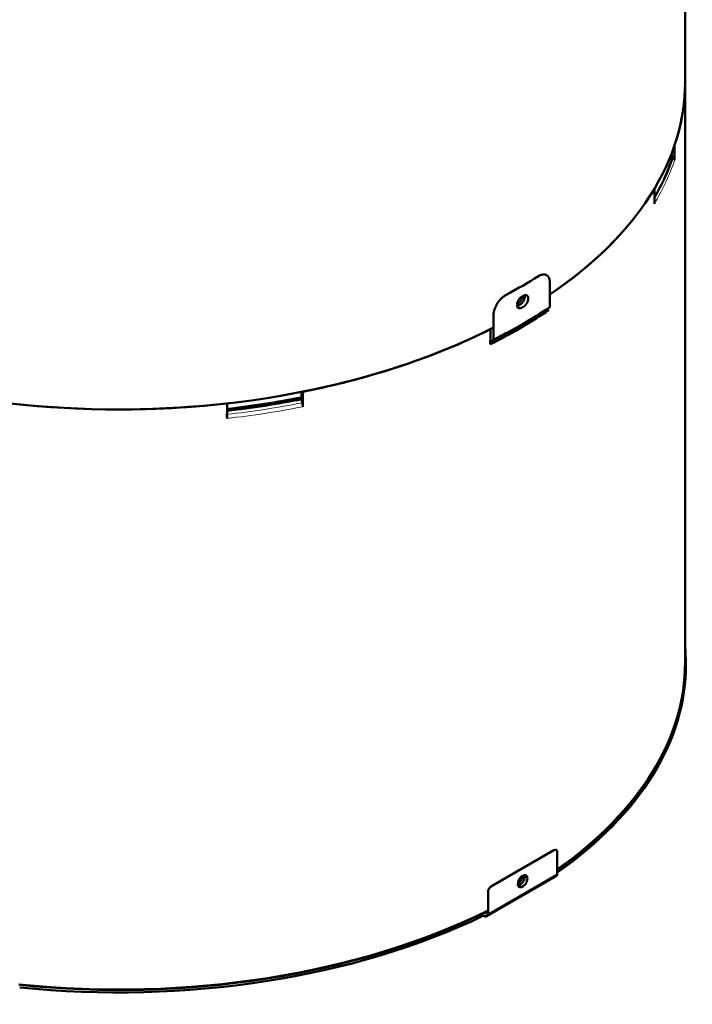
# Model space of a CAD drawing. Header units: millimetres. Extents: x 5 to 579, y 5 to 290.
# Tile 22 of 85: x 348 to 375, y 86 to 126. Entities that reach past the tile are written whole.
import ezdxf

# ---------------------------------------------------------------- set-up
doc = ezdxf.new("R2010")
doc.units = ezdxf.units.MM
doc.layers.add('1', color=7, linetype='Continuous', true_color=0xffffff)

msp = doc.modelspace()

# ---------------------------------------------------------------- linework, layer by layer
at = {"layer": '1', "color": 18, "linetype": 'Continuous', "lineweight": 50}
for p, q in [((375.03394, 123.34348), (375.03394, 147.02188)), ((375.03394, 99.66508), (375.03394, 123.34348)), ((374.60672, 120.78924), (374.60672, 120.17687)), ((374.49052, 120.46644), (374.49052, 120.36723)), ((374.49052, 120.36723), (374.54433, 120.31354)), ((374.49137, 120.19735), (374.49137, 120.36639)), ((373.7785, 118.3923), (373.7785, 119.00468)), ((369.51377, 114.16958), (369.51377, 115.16363)), ((367.21324, 113.83541), (367.21324, 112.84137)), ((369.36283, 114.07032), (369.36283, 114.0058)), ((369.36283, 113.99948), (369.36283, 113.97381)), ((369.38493, 114.02045), (369.46514, 114.06697)), ((368.28296, 113.33819), (368.35811, 113.38157)), ((368.48792, 113.53131), (368.48792, 113.52442)), ((368.60404, 113.59955), (368.60404, 113.59463)), ((367.09168, 112.83423), (367.09168, 113.27421)), ((368.03732, 113.26151), (368.03732, 113.27563)), ((367.08203, 112.65699), (367.08203, 112.82937)), ((367.17096, 112.74243), (367.10124, 112.70196)), ((359.37596, 110.49071), (359.37596, 110.70951)), ((359.39784, 110.34707), (359.39784, 110.71381)), ((359.42897, 110.71998), (359.42897, 110.1076)), ((356.33801, 109.62943), (356.33801, 110.2418)), ((359.39784, 110.36535), (359.3855, 110.41699)), ((359.41226, 110.27064), (359.39784, 110.34707)), ((359.40201, 110.32497), (359.40201, 110.3479)), ((369.67646, 92.00634), (367.13088, 90.53665)), ((369.81788, 91.04288), (369.81788, 91.92469)), ((366.94389, 89.30917), (369.77232, 90.94217)), ((366.98946, 90.2917), (366.98946, 89.40988)), ((366.80805, 89.43297), (366.83389, 89.41805)), ((366.83389, 89.32007), (366.80805, 89.33499)), ((366.83389, 89.41805), (366.98946, 89.50786))]:
    msp.add_line(p, q, dxfattribs=at)
at = {"layer": '1', "color": 18, "linetype": 'Continuous', "lineweight": 13}
for p, q in [((368.40307, 113.47386), (368.40307, 113.48212)), ((368.12144, 113.30954), (368.12144, 113.32229)), ((369.81788, 91.04288), (366.98946, 89.40988)), ((366.98946, 89.40989), (366.83389, 89.32007))]:
    msp.add_line(p, q, dxfattribs=at)
at = {"layer": '1', "color": 18, "linetype": 'Continuous', "lineweight": 50}
for centre, major_axis, start_param, end_param in [((351.91394, 123.34348), (-23.12, 0), 2.43598964, 3.14159126), ((351.91394, 123.34348), (23.12, 0), 6.09064543, 6.28318531), ((351.91394, 122.85813), (23.05556, 0), 5.96035809, 6.09083931), ((351.91394, 122.73111), (-23, 0), 2.8908892, 2.94960644), ((351.91394, 122.90349), (23, 0), 6.09100737, 6.09119909), ((351.91394, 123.34348), (23.12, 0), 5.57761228, 5.95212641), ((351.91394, 124.56823), (23.32, 0), 5.45799564, 5.53757865), ((351.91394, 124.13957), (-23.32, 0), 2.35405041, 2.35833857), ((351.91394, 123.00263), (-23.32, 0), 2.28638132, 2.42600766), ((351.91394, 123.69049), (23.12, 0), 5.49562451, 5.49994978), ((351.91394, 123.69049), (23.32, 0), 5.49564306, 5.49993123), ((351.91394, 122.73111), (23.12, 0), 5.42797397, 5.56760031), ((351.91394, 122.73111), (-23, 0), 2.29092656, 2.40071523), ((351.91394, 122.78884), (-23.14929, 0), 2.28638132, 2.42600766), ((351.91394, 122.87562), (23.25556, 0), 5.42797397, 5.56760031), ((351.91394, 123.34348), (-23.12, 0), 1.37826503, 2.29393975), ((351.91394, 123.34348), (23.12, 0), 5.04344788, 5.42852763), ((351.91394, 122.90349), (-23.12, 0), 2.28638132, 2.28693498), ((351.91394, 123.34348), (23.12, 0), 4.5198491, 4.90492886), ((351.91394, 123.00263), (-22.92, 0), 1.76503838, 1.90240888), ((351.91394, 122.9449), (22.94929, 0), 4.90638015, 5.04400154), ((351.91394, 122.90349), (-23, 0), 1.90221716, 1.90240888), ((351.91394, 99.66508), (-23.15, 0), 2.45497513, 3.1924958), ((351.91394, 99.66508), (-23.12, 0), 2.45651764, 3.14159126), ((351.91394, 99.5671), (23.15, 0), 5.59656778, 6.28684091), ((369.67646, 91.84304), (0.1, 0.17321), 5.49778714, 7.06858347), ((368.40367, 90.74077), (-0.1375, -0.23816), 2.09476089, 5.23635355), ((369.66232, 91.13269), (0.11, -0.19053), 0, 0.78539816), ((367.13088, 90.37335), (0.1, 0.17321), 0.78539816, 2.35619449), ((368.40367, 90.74077), (-0.1375, -0.23816), 5.23635355, 8.3779462), ((351.91394, 100.01209), (23.12, 0), 5.49562451, 5.49994978), ((351.91394, 99.66508), (-23.12, 0), 1.39375786, 2.28110975), ((351.91394, 99.66508), (-23.15, 0), 1.39549786, 2.26969357), ((351.91394, 99.5671), (23.15, 0), 4.53709051, 5.41128622), ((366.83389, 89.4997), (-0.11, 0.19053), 2.35619449, 3.92699082)]:
    msp.add_ellipse(centre, major_axis=major_axis, ratio=0.57735, start_param=start_param, end_param=end_param, dxfattribs=at)
at = {"layer": '1', "color": 18, "linetype": 'Continuous', "lineweight": 13}
for centre, major_axis, start_param, end_param in [((351.91394, 122.73111), (-23.12, 0), 2.81053376, 2.94905278), ((351.91394, 122.85813), (-23.05556, 0), 1.76314232, 1.90204911), ((351.91394, 122.73111), (-23.12, 0), 1.7633362, 1.90185523)]:
    msp.add_ellipse(centre, major_axis=major_axis, ratio=0.57735, start_param=start_param, end_param=end_param, dxfattribs=at)
at = {"layer": '1', "color": 18, "linetype": 'Continuous', "lineweight": 50}
for points, knots in [([(374.60672, 120.17687), (374.60672, 120.1828), (374.60602, 120.19467), (374.60297, 120.21249), (374.5996, 120.22439), (374.59656, 120.23332), (374.59546, 120.2363), (374.5931, 120.24224), (374.59184, 120.24519), (374.58517, 120.25981), (374.57864, 120.27112), (374.56899, 120.28481), (374.56699, 120.28752), (374.56283, 120.2929), (374.56068, 120.29557), (374.554, 120.30347), (374.54929, 120.30858), (374.54433, 120.31354)], [0, 0, 0, 0, 0.125, 0.25, 0.375, 0.375, 0.4375, 0.4375, 0.5, 0.5, 0.75, 0.75, 0.8125, 0.8125, 0.875, 0.875, 1, 1, 1, 1]), ([(369.51377, 115.16363), (369.51377, 115.1825), (369.51227, 115.21904), (369.50783, 115.25321), (369.50338, 115.27795), (369.50171, 115.28606), (369.49802, 115.30184), (369.496, 115.30953), (369.48942, 115.33198), (369.47928, 115.36032), (369.46643, 115.3855), (369.45575, 115.40319), (369.45202, 115.40889), (369.44615, 115.41712), (369.44415, 115.41982), (369.44007, 115.4251), (369.438, 115.42767), (369.42744, 115.44024), (369.41842, 115.4493), (369.39927, 115.46552), (369.38914, 115.47267), (369.36774, 115.48505), (369.35648, 115.49028), (369.34167, 115.49558), (369.33866, 115.49658), (369.33262, 115.49844), (369.32957, 115.49931), (369.32035, 115.50171), (369.31411, 115.50305), (369.29511, 115.5063), (369.26902, 115.50858), (369.24141, 115.50681), (369.22012, 115.50393), (369.21292, 115.50271), (369.20198, 115.50049), (369.19831, 115.49968), (369.19097, 115.49795), (369.18728, 115.49702), (369.16882, 115.49206), (369.1539, 115.48711), (369.12376, 115.47529), (369.10854, 115.46842), (369.0778, 115.45275), (369.06228, 115.44395), (369.0466, 115.43414)], [0, 0, 0, 0, 0.0625, 0.125, 0.125, 0.15625, 0.15625, 0.1875, 0.1875, 0.25, 0.3125, 0.3125, 0.34375, 0.34375, 0.359375, 0.359375, 0.375, 0.375, 0.4375, 0.4375, 0.5, 0.5, 0.5625, 0.5625, 0.578125, 0.578125, 0.59375, 0.59375, 0.625, 0.625, 0.6875, 0.75, 0.75, 0.78125, 0.78125, 0.796875, 0.796875, 0.8125, 0.8125, 0.875, 0.875, 0.9375, 0.9375, 1, 1, 1, 1]), ([(367.73464, 114.67668), (367.71766, 114.66763), (367.7008, 114.65774), (367.66731, 114.63633), (367.65068, 114.62481), (367.61766, 114.60016), (367.60126, 114.58703), (367.58092, 114.56958), (367.57685, 114.56604), (367.56875, 114.55885), (367.56469, 114.5552), (367.5526, 114.54413), (367.54464, 114.53659), (367.52105, 114.51356), (367.49036, 114.48168), (367.46121, 114.4475), (367.43993, 114.42099), (367.43294, 114.41201), (367.4226, 114.39832), (367.41917, 114.39372), (367.41238, 114.38444), (367.409, 114.37976), (367.39233, 114.35628), (367.37963, 114.33721), (367.35545, 114.29852), (367.34397, 114.27889), (367.32224, 114.23907), (367.31199, 114.21888), (367.29997, 114.19328), (367.29761, 114.18814), (367.29296, 114.17783), (367.29068, 114.17266), (367.28399, 114.15717), (367.27973, 114.14686), (367.26753, 114.11597), (367.25283, 114.07488), (367.2412, 114.03398), (367.23366, 114.00337), (367.23134, 113.99318), (367.2271, 113.97282), (367.22518, 113.96263), (367.22007, 113.93237), (367.21496, 113.89268), (367.21324, 113.85428), (367.21324, 113.83541)], [0, 0, 0, 0, 0.0625, 0.0625, 0.125, 0.125, 0.1875, 0.1875, 0.203125, 0.203125, 0.21875, 0.21875, 0.25, 0.25, 0.3125, 0.375, 0.375, 0.40625, 0.40625, 0.421875, 0.421875, 0.4375, 0.4375, 0.5, 0.5, 0.5625, 0.5625, 0.625, 0.625, 0.640625, 0.640625, 0.65625, 0.65625, 0.6875, 0.6875, 0.75, 0.8125, 0.8125, 0.84375, 0.84375, 0.875, 0.875, 0.9375, 1, 1, 1, 1]), ([(368.36828, 114.14975), (368.36184, 114.14605), (368.35546, 114.14275), (368.34278, 114.13692), (368.3302, 114.13187), (368.31782, 114.12834), (368.31014, 114.12663), (368.30861, 114.12631), (368.30555, 114.12572), (368.30403, 114.12546), (368.29947, 114.12473), (368.29647, 114.12435), (368.28758, 114.12351), (368.27603, 114.1232), (368.26507, 114.1245), (368.25707, 114.12607), (368.25313, 114.12701), (368.24927, 114.12817), (368.24672, 114.129), (368.24546, 114.12945), (368.2392, 114.13177), (368.22968, 114.13626), (368.21678, 114.14523), (368.20911, 114.15268), (368.20461, 114.15782), (368.20373, 114.15887), (368.20199, 114.16102), (368.20114, 114.16212), (368.19864, 114.16546), (368.19704, 114.16777), (368.19249, 114.17493), (368.187, 114.18507), (368.18266, 114.19642), (368.17985, 114.20537), (368.17899, 114.20844), (368.17741, 114.21471), (368.17669, 114.21794), (368.17479, 114.22774), (368.1729, 114.24121), (368.17195, 114.26258), (368.17257, 114.2776), (368.17336, 114.28725), (368.17353, 114.28919), (368.17393, 114.29309), (368.17459, 114.29895), (368.17541, 114.30485), (368.1773, 114.31671), (368.18042, 114.33266), (368.18473, 114.34888), (368.18843, 114.36116), (368.18974, 114.36526), (368.19182, 114.37145), (368.19253, 114.37352), (368.19399, 114.37765), (368.19771, 114.38795), (368.20515, 114.40629), (368.21659, 114.43037), (368.22523, 114.44617), (368.23095, 114.45596), (368.23211, 114.45791), (368.23446, 114.46179), (368.238, 114.46756), (368.24165, 114.47323), (368.24908, 114.48442), (368.25935, 114.49896), (368.27032, 114.51274), (368.27881, 114.52279), (368.28169, 114.52609), (368.28754, 114.53259), (368.29048, 114.53576), (368.29937, 114.54506), (368.3114, 114.55686), (368.32374, 114.56749), (368.33313, 114.57501), (368.33627, 114.57745), (368.34261, 114.58217), (368.3458, 114.58446), (368.35542, 114.59107), (368.36184, 114.59513), (368.36828, 114.59883)], [0, 0, 0, 0, 0.03125, 0.03125, 0.0625, 0.09375, 0.09375, 0.1015625, 0.1015625, 0.109375, 0.109375, 0.125, 0.125, 0.15625, 0.1875, 0.1875, 0.203125, 0.2109375, 0.2109375, 0.21875, 0.21875, 0.25, 0.28125, 0.3125, 0.3125, 0.3203125, 0.3203125, 0.328125, 0.328125, 0.34375, 0.34375, 0.375, 0.40625, 0.40625, 0.421875, 0.421875, 0.4375, 0.4375, 0.46875, 0.5, 0.53125, 0.53125, 0.5390625, 0.5390625, 0.546875, 0.5625, 0.5625, 0.59375, 0.625, 0.625, 0.640625, 0.640625, 0.6484375, 0.6484375, 0.65625, 0.6875, 0.71875, 0.75, 0.75, 0.7578125, 0.7578125, 0.765625, 0.78125, 0.78125, 0.8125, 0.84375, 0.84375, 0.859375, 0.859375, 0.875, 0.875, 0.90625, 0.9375, 0.9375, 0.953125, 0.953125, 0.96875, 0.96875, 1, 1, 1, 1]), ([(368.21271, 114.32122), (368.21912, 114.32493), (368.22551, 114.32901), (368.23506, 114.33566), (368.23823, 114.33796), (368.24452, 114.34271), (368.24764, 114.34516), (368.25694, 114.35273), (368.26916, 114.36343), (368.28104, 114.37532), (368.28981, 114.38468), (368.29272, 114.38788), (368.29848, 114.39443), (368.30131, 114.39776), (368.30968, 114.40788), (368.32047, 114.42177), (368.33054, 114.43641), (368.33783, 114.44768), (368.34141, 114.45339), (368.34488, 114.45921), (368.34718, 114.46311), (368.34831, 114.46508), (368.35392, 114.47494), (368.36237, 114.49084), (368.37354, 114.51508), (368.3808, 114.53353), (368.38443, 114.54388), (368.38585, 114.54803), (368.38655, 114.55011), (368.38857, 114.55633), (368.38985, 114.56046), (368.39345, 114.57278), (368.39765, 114.58907), (368.40069, 114.60507), (368.40219, 114.6148), (368.40245, 114.61661), (368.4027, 114.61841)], [0, 0, 0, 0, 0.07028148, 0.07028148, 0.10542222, 0.10542222, 0.14056295, 0.14056295, 0.21084443, 0.28112591, 0.28112591, 0.31626665, 0.31626665, 0.35140739, 0.35140739, 0.42168886, 0.49197034, 0.49197034, 0.52711108, 0.54468145, 0.54468145, 0.56225182, 0.56225182, 0.6325333, 0.70281477, 0.77309625, 0.79066662, 0.79066662, 0.80823699, 0.80823699, 0.84337773, 0.84337773, 0.91365921, 0.98394068, 0.98394068, 1, 1, 1, 1]), ([(368.48916, 114.63517), (368.48929, 114.63387), (368.48942, 114.63257), (368.49015, 114.62428), (368.49075, 114.60995), (368.48982, 114.5875), (368.48798, 114.57188), (368.48614, 114.55991), (368.48544, 114.55587), (368.4839, 114.54779), (368.48306, 114.54375), (368.48032, 114.53158), (368.4761, 114.5153), (368.47075, 114.4989), (368.46631, 114.48654), (368.46476, 114.48242), (368.46232, 114.47622), (368.46148, 114.47415), (368.45979, 114.47002), (368.45893, 114.46796), (368.45454, 114.45769), (368.44704, 114.44148), (368.43442, 114.41778), (368.42509, 114.4024), (368.41896, 114.39292), (368.41771, 114.39103), (368.41521, 114.38728), (368.41142, 114.3817), (368.40755, 114.37626), (368.3997, 114.36553), (368.38892, 114.35169), (368.37753, 114.33875), (368.36876, 114.32939), (368.3658, 114.32633), (368.3613, 114.32182), (368.35979, 114.32034), (368.35676, 114.31741), (368.35525, 114.31597), (368.34766, 114.30887), (368.3354, 114.29817), (368.32292, 114.28876), (368.31033, 114.28), (368.30398, 114.27594), (368.29757, 114.27223)], [0, 0, 0, 0, 0.01085154, 0.01085154, 0.06903674, 0.12722194, 0.18540715, 0.18540715, 0.21449975, 0.21449975, 0.24359235, 0.24359235, 0.30177755, 0.35996276, 0.35996276, 0.38905536, 0.38905536, 0.40360166, 0.40360166, 0.41814796, 0.41814796, 0.47633317, 0.53451837, 0.59270357, 0.59270357, 0.60724987, 0.60724987, 0.62179618, 0.65088878, 0.65088878, 0.70907398, 0.76725918, 0.76725918, 0.79635179, 0.79635179, 0.81089809, 0.81089809, 0.82544439, 0.82544439, 0.88362959, 0.9418148, 0.9418148, 1, 1, 1, 1]), ([(368.43899, 114.63965), (368.4454, 114.64337), (368.45175, 114.64669), (368.46434, 114.65256), (368.47682, 114.65768), (368.48908, 114.66127), (368.49667, 114.66303), (368.49819, 114.66336), (368.50121, 114.66397), (368.50272, 114.66425), (368.50722, 114.66501), (368.51019, 114.66541), (368.51896, 114.66632), (368.53034, 114.66672), (368.54112, 114.66553), (368.54898, 114.66404), (368.55285, 114.66314), (368.55664, 114.66201), (368.55914, 114.66121), (368.56038, 114.66078), (368.56652, 114.65852), (368.57585, 114.65414), (368.58847, 114.64534), (368.59597, 114.63799), (368.60036, 114.63291), (368.60122, 114.63187), (368.60292, 114.62975), (368.60375, 114.62866), (368.60619, 114.62535), (368.60774, 114.62306), (368.61218, 114.61597), (368.61754, 114.60591), (368.62176, 114.59463), (368.6245, 114.58572), (368.62534, 114.58267), (368.62687, 114.57641), (368.62757, 114.5732), (368.62942, 114.56343), (368.63126, 114.54999), (368.63218, 114.52864), (368.63158, 114.5136), (368.63081, 114.50394), (368.63064, 114.502), (368.63025, 114.49809), (368.62962, 114.49222), (368.62881, 114.4863), (368.62698, 114.47442), (368.62395, 114.45842), (368.61974, 114.44213), (368.61614, 114.42981), (368.61487, 114.42568), (368.61284, 114.41946), (368.61214, 114.41738), (368.61072, 114.41323), (368.60709, 114.40288), (368.59983, 114.38443), (368.58866, 114.3602), (368.58021, 114.34429), (368.5746, 114.33443), (368.57346, 114.33247), (368.57117, 114.32856), (368.56769, 114.32275), (368.56412, 114.31704), (368.55683, 114.30577), (368.54675, 114.29112), (368.53596, 114.27724), (368.52759, 114.26712), (368.52476, 114.26379), (368.519, 114.25724), (368.51609, 114.25404), (368.50732, 114.24467), (368.49544, 114.23279), (368.48322, 114.22209), (368.47392, 114.21452), (368.4708, 114.21207), (368.46451, 114.20732), (368.46134, 114.20502), (368.45179, 114.19837), (368.4454, 114.19429), (368.43899, 114.19058)], [0, 0, 0, 0, 0.03125, 0.03125, 0.0625, 0.09375, 0.09375, 0.1015625, 0.1015625, 0.109375, 0.109375, 0.125, 0.125, 0.15625, 0.1875, 0.1875, 0.203125, 0.2109375, 0.2109375, 0.21875, 0.21875, 0.25, 0.28125, 0.3125, 0.3125, 0.3203125, 0.3203125, 0.328125, 0.328125, 0.34375, 0.34375, 0.375, 0.40625, 0.40625, 0.421875, 0.421875, 0.4375, 0.4375, 0.46875, 0.5, 0.53125, 0.53125, 0.5390625, 0.5390625, 0.546875, 0.5625, 0.5625, 0.59375, 0.625, 0.625, 0.640625, 0.640625, 0.6484375, 0.6484375, 0.65625, 0.6875, 0.71875, 0.75, 0.75, 0.7578125, 0.7578125, 0.765625, 0.78125, 0.78125, 0.8125, 0.84375, 0.84375, 0.859375, 0.859375, 0.875, 0.875, 0.90625, 0.9375, 0.9375, 0.953125, 0.953125, 0.96875, 0.96875, 1, 1, 1, 1]), ([(368.22686, 114.2314), (368.22042, 114.2277), (368.214, 114.22438), (368.20438, 114.21996), (368.20119, 114.21859), (368.19485, 114.21605), (368.1917, 114.21488), (368.18486, 114.21254), (368.18117, 114.21141), (368.17752, 114.21042)], [0, 0, 0, 0, 0.38550501, 0.38550501, 0.57825752, 0.57825752, 0.77101002, 0.77101002, 1, 1, 1, 1]), ([(359.42897, 110.1076), (359.42897, 110.11353), (359.42879, 110.1257), (359.42797, 110.14481), (359.42707, 110.15813), (359.42625, 110.16834), (359.42596, 110.17179), (359.42532, 110.17873), (359.42499, 110.18221), (359.4232, 110.19964), (359.42145, 110.21372), (359.41887, 110.23148), (359.41833, 110.23504), (359.41721, 110.24218), (359.41664, 110.24576), (359.41485, 110.25648), (359.41359, 110.26359), (359.41226, 110.27064)], [0, 0, 0, 0, 0.125, 0.25, 0.375, 0.375, 0.4375, 0.4375, 0.5, 0.5, 0.75, 0.75, 0.8125, 0.8125, 0.875, 0.875, 1, 1, 1, 1]), ([(356.32129, 109.79247), (356.32262, 109.78541), (356.32513, 109.77129), (356.32845, 109.75006), (356.33037, 109.73588), (356.33169, 109.72524), (356.33212, 109.72169), (356.33292, 109.7146), (356.3333, 109.71108), (356.33509, 109.69365), (356.33617, 109.68013), (356.33708, 109.66379), (356.33724, 109.66054), (356.33752, 109.65411), (356.33764, 109.65092), (356.33792, 109.64147), (356.33801, 109.63536), (356.33801, 109.62943)], [0, 0, 0, 0, 0.125, 0.25, 0.375, 0.375, 0.4375, 0.4375, 0.5, 0.5, 0.75, 0.75, 0.8125, 0.8125, 0.875, 0.875, 1, 1, 1, 1]), ([(368.21271, 90.64282), (368.21912, 90.64653), (368.22551, 90.65061), (368.23506, 90.65726), (368.23823, 90.65956), (368.24452, 90.66431), (368.24764, 90.66676), (368.25694, 90.67433), (368.26916, 90.68503), (368.28104, 90.69692), (368.28981, 90.70628), (368.29272, 90.70948), (368.29848, 90.71603), (368.30131, 90.71936), (368.30968, 90.72948), (368.32047, 90.74337), (368.33054, 90.75801), (368.33783, 90.76928), (368.34141, 90.77499), (368.34488, 90.78081), (368.34718, 90.78471), (368.34831, 90.78668), (368.35392, 90.79654), (368.36237, 90.81244), (368.37354, 90.83668), (368.3808, 90.85513), (368.38443, 90.86548), (368.38585, 90.86963), (368.38655, 90.87171), (368.38857, 90.87793), (368.38985, 90.88205), (368.39345, 90.89438), (368.39765, 90.91067), (368.40069, 90.92667), (368.40252, 90.93855), (368.40332, 90.94447), (368.40396, 90.95034), (368.40434, 90.95425), (368.40452, 90.9562), (368.40479, 90.95957), (368.40489, 90.961), (368.40498, 90.96243)], [0, 0, 0, 0, 0.06584796, 0.06584796, 0.09877194, 0.09877194, 0.13169591, 0.13169591, 0.19754387, 0.26339183, 0.26339183, 0.29631581, 0.29631581, 0.32923979, 0.32923979, 0.39508774, 0.4609357, 0.4609357, 0.49385968, 0.51032167, 0.51032167, 0.52678366, 0.52678366, 0.59263161, 0.65847957, 0.72432753, 0.74078952, 0.74078952, 0.75725151, 0.75725151, 0.79017548, 0.79017548, 0.85602344, 0.9218714, 0.9218714, 0.95479538, 0.97125737, 0.97125737, 0.98771936, 0.98771936, 1, 1, 1, 1]), ([(368.48281, 90.98972), (368.48436, 90.98441), (368.48568, 90.97887), (368.48738, 90.96988), (368.48818, 90.96492), (368.48882, 90.95981), (368.48921, 90.95636), (368.48938, 90.95462), (368.49015, 90.94587), (368.49075, 90.93155), (368.48982, 90.90909), (368.48798, 90.89347), (368.48614, 90.88151), (368.48544, 90.87747), (368.4839, 90.86939), (368.48306, 90.86535), (368.48032, 90.85318), (368.4761, 90.8369), (368.47075, 90.8205), (368.46631, 90.80814), (368.46476, 90.80402), (368.46232, 90.79782), (368.46148, 90.79575), (368.45979, 90.79161), (368.45893, 90.78956), (368.45454, 90.77929), (368.44704, 90.76308), (368.43442, 90.73938), (368.42509, 90.724), (368.41896, 90.71452), (368.41771, 90.71263), (368.41521, 90.70888), (368.41142, 90.7033), (368.40755, 90.69785), (368.3997, 90.68713), (368.38892, 90.67328), (368.37753, 90.66035), (368.36876, 90.65099), (368.3658, 90.64793), (368.3613, 90.64342), (368.35979, 90.64194), (368.35676, 90.63901), (368.35525, 90.63757), (368.34766, 90.63047), (368.3354, 90.61976), (368.32292, 90.61035), (368.31033, 90.6016), (368.30398, 90.59754), (368.29757, 90.59383)], [0, 0, 0, 0, 0.0470392, 0.0470392, 0.07351034, 0.0867459, 0.0867459, 0.09998147, 0.09998147, 0.15292374, 0.205866, 0.25880827, 0.25880827, 0.2852794, 0.2852794, 0.31175054, 0.31175054, 0.3646928, 0.41763507, 0.41763507, 0.4441062, 0.4441062, 0.45734177, 0.45734177, 0.47057734, 0.47057734, 0.5235196, 0.57646187, 0.62940413, 0.62940413, 0.6426397, 0.6426397, 0.65587527, 0.6823464, 0.6823464, 0.73528867, 0.78823093, 0.78823093, 0.81470207, 0.81470207, 0.82793763, 0.82793763, 0.8411732, 0.8411732, 0.89411547, 0.94705773, 0.94705773, 1, 1, 1, 1])]:
    msp.add_open_spline(points, degree=3, knots=knots, dxfattribs=at)

doc.saveas('drawing.dxf')
